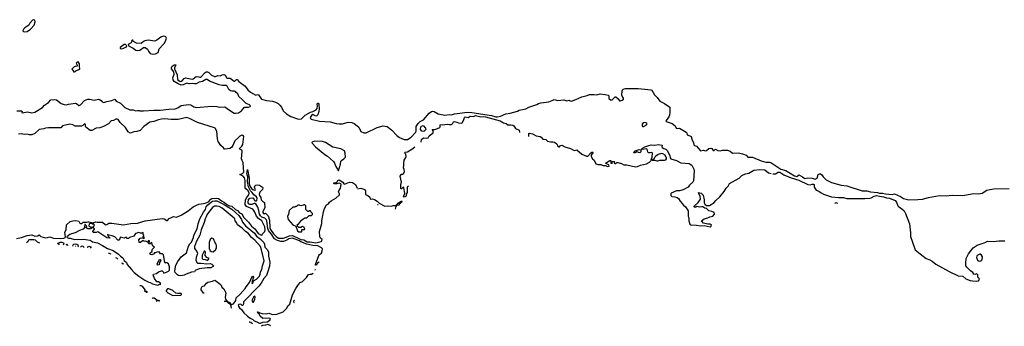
# Model space of a CAD drawing. Extents: x 1933546 to 2138868, y 524910 to 667279.
# Tile 132 of 256: x 2053802 to 2070205, y 548378 to 553480. Entities that reach past the tile are written whole.
import ezdxf

# ---------------------------------------------------------------- set-up
doc = ezdxf.new("R2010")
doc.units = 0

msp = doc.modelspace()

# ---------------------------------------------------------------- linework, layer by layer
at = {"layer": '0CON10XD'}
for points in [[(2053885, 553279), (2053925, 553282), (2053985, 553321), (2054045, 553390), (2054061, 553445), (2054054, 553474), (2054035, 553480), (2054015, 553470), (2053973, 553425), (2053952, 553388), (2053886, 553344), (2053866, 553324), (2053853, 553295), (2053864, 553284), (2053885, 553279)], [(2056015, 552908), (2056065, 552914), (2056108, 552935), (2056124, 552995), (2056209, 553085), (2056234, 553125), (2056249, 553175), (2056238, 553195), (2056225, 553201), (2056195, 553204), (2056155, 553191), (2056085, 553139), (2056055, 553124), (2055945, 553139), (2055885, 553130), (2055865, 553120), (2055825, 553083), (2055751, 553091), (2055700, 553115), (2055695, 553130), (2055685, 553140), (2055675, 553140), (2055663, 553127), (2055668, 553115), (2055662, 553095), (2055610, 553065), (2055613, 553043), (2055695, 553006), (2055735, 552976), (2055765, 552968), (2055805, 552974), (2055865, 553017), (2055895, 553020), (2055932, 552992), (2055948, 552955), (2055978, 552918), (2056015, 552908)], [(2055505, 552994), (2055562, 553018), (2055579, 553031), (2055588, 553048), (2055565, 553068), (2055545, 553067), (2055477, 553015), (2055475, 553002), (2055505, 552994)], [(2054715, 552613), (2054736, 552624), (2054743, 552637), (2054775, 552644), (2054804, 552665), (2054806, 552675), (2054797, 552695), (2054800, 552745), (2054775, 552777), (2054760, 552775), (2054744, 552755), (2054761, 552725), (2054762, 552708), (2054725, 552704), (2054708, 552695), (2054673, 552655), (2054700, 552625), (2054700, 552615), (2054715, 552613)], [(2056037, 551973), (2056145, 551972), (2056288, 551992), (2056395, 551997), (2056435, 552011), (2056495, 552053), (2056615, 552070), (2056653, 552063), (2056705, 552033), (2056745, 552021), (2057005, 552041), (2057085, 552036), (2057126, 552024), (2057215, 552031), (2057232, 552025), (2057265, 551997), (2057375, 551927), (2057405, 551923), (2057449, 551931), (2057495, 551961), (2057545, 552026), (2057615, 552027), (2057640, 552035), (2057645, 552045), (2057633, 552065), (2057575, 552085), (2057516, 552146), (2057451, 552201), (2057438, 552245), (2057408, 552268), (2057397, 552287), (2057382, 552292), (2057335, 552289), (2057315, 552298), (2057289, 552319), (2057256, 552375), (2057245, 552385), (2057175, 552385), (2057124, 552394), (2056967, 552457), (2056925, 552485), (2056905, 552484), (2056848, 552452), (2056795, 552443), (2056745, 552412), (2056715, 552411), (2056675, 552419), (2056623, 552413), (2056585, 552423), (2056525, 552397), (2056495, 552392), (2056441, 552411), (2056374, 552454), (2056357, 552477), (2056351, 552515), (2056378, 552575), (2056370, 552610), (2056333, 552665), (2056334, 552685), (2056345, 552705), (2056375, 552728), (2056400, 552735), (2056401, 552725), (2056381, 552685), (2056383, 552665), (2056426, 552565), (2056434, 552485), (2056475, 552450), (2056506, 552455), (2056541, 552499), (2056565, 552511), (2056675, 552492), (2056694, 552496), (2056744, 552536), (2056785, 552531), (2056805, 552522), (2056822, 552525), (2056891, 552599), (2056910, 552610), (2056933, 552613), (2056953, 552603), (2056995, 552559), (2057045, 552536), (2057065, 552536), (2057105, 552550), (2057143, 552547), (2057175, 552561), (2057205, 552566), (2057227, 552555), (2057245, 552518), (2057255, 552510), (2057307, 552507), (2057375, 552457), (2057385, 552456), (2057415, 552483), (2057425, 552484), (2057455, 552452), (2057556, 552375), (2057602, 552312), (2057646, 552275), (2057735, 552224), (2057765, 552233), (2057780, 552230), (2057830, 552160), (2057915, 552133), (2058015, 552125), (2058065, 552109), (2058106, 552086), (2058138, 552058), (2058164, 552025), (2058191, 551965), (2058245, 551911), (2058321, 551871), (2058445, 551826), (2058495, 551829), (2058559, 551891), (2058645, 551943), (2058688, 551952), (2058740, 551980), (2058757, 552003), (2058764, 552045), (2058758, 552075), (2058765, 552092), (2058775, 552094), (2058784, 552075), (2058790, 551995), (2058785, 551955), (2058770, 551895), (2058755, 551879), (2058735, 551876), (2058685, 551902), (2058662, 551888), (2058642, 551855), (2058647, 551837), (2058657, 551827), (2058795, 551790), (2058975, 551779), (2059074, 551754), (2059125, 551747), (2059180, 551750), (2059275, 551774), (2059338, 551768), (2059375, 551752), (2059425, 551715), (2059450, 551690), (2059488, 551618), (2059535, 551595), (2059575, 551599), (2059755, 551689), (2059855, 551715), (2059925, 551704), (2059995, 551649), (2060084, 551554), (2060131, 551521), (2060205, 551484), (2060265, 551485), (2060325, 551527), (2060395, 551605), (2060405, 551625), (2060407, 551705), (2060439, 551755), (2060475, 551785), (2060530, 551815), (2060625, 551925), (2060665, 551955), (2060682, 551958), (2060705, 551951), (2060775, 551915), (2060885, 551892), (2060955, 551901), (2060995, 551899), (2061045, 551916), (2061265, 551941), (2061333, 551937), (2061665, 551887), (2061735, 551865), (2061762, 551865), (2061815, 551875), (2061902, 551915), (2061976, 551924), (2062095, 551959), (2062125, 551976), (2062234, 551995), (2062283, 552025), (2062415, 552067), (2062445, 552085), (2062485, 552097), (2062615, 552113), (2062675, 552135), (2062705, 552152), (2062765, 552134), (2062865, 552144), (2062915, 552130), (2062955, 552139), (2062975, 552128), (2062995, 552125), (2063069, 552151), (2063166, 552194), (2063255, 552218), (2063295, 552236), (2063375, 552237), (2063415, 552230), (2063475, 552244), (2063558, 552235), (2063605, 552223), (2063617, 552215), (2063619, 552169), (2063655, 552140), (2063675, 552145), (2063725, 552194), (2063735, 552194), (2063770, 552165), (2063792, 552132), (2063805, 552130), (2063838, 552142), (2063861, 552159), (2063859, 552175), (2063837, 552205), (2063833, 552225), (2063837, 552295), (2063845, 552314), (2063858, 552325), (2063895, 552333), (2064105, 552334), (2064216, 552326), (2064314, 552314), (2064335, 552306), (2064380, 552230), (2064425, 552184), (2064467, 552127), (2064546, 552086), (2064635, 552025), (2064632, 551935), (2064625, 551890), (2064614, 551865), (2064570, 551805), (2064566, 551795), (2064570, 551785), (2064672, 551752), (2064720, 551715), (2064740, 551675), (2064765, 551668), (2064795, 551675), (2064905, 551608), (2064916, 551595), (2064924, 551564), (2064969, 551549), (2064986, 551535), (2065003, 551475), (2065027, 551437), (2065035, 551396), (2065044, 551385), (2065075, 551377), (2065145, 551300), (2065195, 551307), (2065225, 551299), (2065245, 551302), (2065285, 551335), (2065315, 551345), (2065332, 551335), (2065355, 551303), (2065372, 551305), (2065395, 551325), (2065435, 551305), (2065473, 551297), (2065512, 551308), (2065595, 551307), (2065641, 551291), (2065675, 551260), (2065775, 551264), (2065845, 551247), (2065905, 551225), (2065935, 551195), (2065945, 551192), (2066010, 551190), (2066155, 551133), (2066235, 551110), (2066295, 551111), (2066317, 551105), (2066485, 550995), (2066565, 550971), (2066710, 550880), (2066747, 550873), (2066785, 550898), (2066846, 550865), (2066865, 550846), (2066885, 550839), (2066935, 550846), (2067004, 550844), (2067055, 550828), (2067085, 550845), (2067105, 550906), (2067125, 550917), (2067145, 550916), (2067165, 550900), (2067188, 550865), (2067236, 550815), (2067325, 550769), (2067485, 550729), (2067584, 550714), (2067835, 550635), (2067915, 550630), (2067975, 550615), (2068094, 550604), (2068125, 550591), (2068175, 550592), (2068227, 550583), (2068338, 550572), (2068375, 550584), (2068475, 550536), (2068525, 550504), (2068614, 550484), (2068765, 550487), (2068845, 550493), (2068945, 550521), (2069125, 550552), (2069235, 550550), (2069335, 550562), (2069505, 550556), (2069545, 550558), (2069695, 550589), (2069783, 550583), (2069834, 550595), (2069915, 550643), (2069964, 550656), (2070033, 550667), (2070287, 550673)], [(2053755, 551963), (2053834, 551964), (2053841, 551955), (2053838, 551935), (2053842, 551932), (2053935, 551947), (2054005, 551930), (2054055, 551939), (2054181, 552019), (2054214, 552056), (2054285, 552105), (2054322, 552145), (2054385, 552150), (2054417, 552145), (2054495, 552087), (2054545, 552068), (2054575, 552066), (2054615, 552077), (2054732, 552092), (2054748, 552088), (2054785, 552054), (2054795, 552052), (2054815, 552064), (2054884, 552136), (2054935, 552159), (2054965, 552159), (2055045, 552142), (2055115, 552156), (2055134, 552154), (2055158, 552138), (2055176, 552115), (2055205, 552105), (2055255, 552120), (2055337, 552133), (2055385, 552160), (2055412, 552125), (2055481, 552091), (2055555, 552021), (2055635, 551980), (2055695, 551980), (2055735, 551962), (2055765, 551970), (2055795, 551970), (2055805, 551962), (2055865, 551962), (2056037, 551973)], [(2053751, 549839), (2053835, 549855), (2053925, 549888), (2054005, 549898), (2054055, 549878), (2054106, 549884), (2054129, 549899), (2054155, 549872), (2054235, 549852), (2054265, 549855), (2054305, 549869), (2054367, 549843), (2054485, 549838), (2054538, 549845), (2054562, 549855), (2054568, 549865), (2054552, 549945), (2054574, 549985), (2054582, 550065), (2054645, 550121), (2054690, 550135), (2054735, 550141), (2054790, 550125), (2054803, 550095), (2054815, 550088), (2054835, 550090), (2054858, 550112), (2054915, 550110), (2054935, 550117), (2054955, 550117), (2055025, 550098), (2055065, 550116), (2055095, 550110), (2055182, 550112), (2055225, 550070), (2055237, 550067), (2055255, 550070), (2055285, 550092), (2055335, 550093), (2055534, 550064), (2055655, 550088), (2055765, 550096), (2055895, 550132), (2056175, 550170), (2056208, 550165), (2056255, 550139), (2056265, 550140), (2056295, 550170), (2056355, 550202), (2056366, 550204), (2056415, 550193), (2056491, 550229), (2056610, 550300), (2056695, 550366), (2056735, 550386), (2056785, 550408), (2056865, 550419), (2056891, 550429), (2056945, 550452), (2056985, 550495), (2057005, 550504), (2057075, 550513), (2057115, 550505), (2057166, 550465), (2057217, 550437), (2057255, 550407), (2057299, 550385), (2057336, 550375), (2057395, 550324), (2057433, 550303), (2057465, 550268), (2057501, 550251), (2057535, 550189), (2057613, 550113), (2057665, 550045), (2057718, 549998), (2057775, 549924), (2057825, 549892), (2057842, 549898), (2057850, 549915), (2057886, 549954), (2057891, 549985), (2057886, 550035), (2057838, 550135), (2057783, 550173), (2057749, 550209), (2057717, 550275), (2057704, 550305), (2057686, 550325), (2057582, 550372), (2057567, 550387), (2057560, 550405), (2057562, 550475), (2057583, 550517), (2057619, 550565), (2057626, 550595), (2057606, 550635), (2057570, 550665), (2057560, 550685), (2057557, 550805), (2057545, 550849), (2057525, 550878), (2057468, 550905), (2057515, 550920), (2057539, 550945), (2057526, 551096), (2057500, 551165), (2057511, 551295), (2057505, 551310), (2057467, 551325), (2057465, 551335), (2057502, 551375), (2057519, 551405), (2057535, 551535), (2057525, 551552), (2057503, 551557), (2057469, 551541), (2057439, 551511), (2057384, 551465), (2057353, 551385), (2057333, 551355), (2057305, 551339), (2057224, 551324), (2057215, 551327), (2057199, 551349), (2057155, 551385), (2057108, 551455), (2057097, 551495), (2057086, 551626), (2057057, 551675), (2057045, 551683), (2056765, 551767), (2056645, 551832), (2056585, 551852), (2056445, 551820), (2056325, 551818), (2056215, 551829), (2056164, 551826), (2056114, 551815), (2056035, 551784), (2055973, 551777), (2055873, 551705), (2055811, 551639), (2055755, 551622), (2055705, 551615), (2055646, 551594), (2055612, 551615), (2055565, 551684), (2055478, 551768), (2055445, 551817), (2055427, 551827), (2055405, 551823), (2055365, 551802), (2055328, 551795), (2055282, 551748), (2055197, 551703), (2055135, 551682), (2055077, 551673), (2055005, 551636), (2054975, 551638), (2054902, 551692), (2054897, 551705), (2054901, 551735), (2054894, 551744), (2054883, 551745), (2054852, 551718), (2054830, 551710), (2054783, 551707), (2054725, 551707), (2054685, 551728), (2054635, 551740), (2054516, 551714), (2054485, 551678), (2054285, 551683), (2054235, 551677), (2054205, 551664), (2054126, 551654), (2054054, 551585), (2054005, 551566), (2053965, 551565), (2053925, 551577), (2053885, 551570), (2053825, 551583), (2053783, 551573)], [(2060492, 551440), (2060496, 551485), (2060505, 551500), (2060535, 551512), (2060585, 551509), (2060605, 551514), (2060625, 551549), (2060693, 551597), (2060689, 551629), (2060673, 551655), (2060715, 551655), (2060735, 551660), (2060801, 551689), (2060805, 551695), (2060805, 551725), (2060815, 551735), (2060845, 551731), (2060925, 551743), (2060965, 551734), (2060993, 551737), (2061011, 551749), (2061032, 551778), (2061045, 551785), (2061087, 551777), (2061115, 551763), (2061165, 551759), (2061176, 551764), (2061198, 551805), (2061212, 551855), (2061225, 551864), (2061275, 551854), (2061308, 551875), (2061365, 551868), (2061395, 551887), (2061485, 551862), (2061532, 551868), (2061564, 551865), (2061805, 551799), (2061865, 551766), (2061905, 551755), (2061935, 551728), (2061985, 551732), (2062019, 551725), (2062035, 551715), (2062061, 551671), (2062121, 551641), (2062130, 551610), (2062128, 551605)], [(2060535, 551620), (2060500, 551625), (2060478, 551655), (2060485, 551697), (2060495, 551709), (2060525, 551720), (2060562, 551675), (2060570, 551655), (2060535, 551620)], [(2064195, 551703), (2064240, 551725), (2064253, 551745), (2064250, 551760), (2064205, 551772), (2064185, 551761), (2064175, 551740), (2064173, 551715), (2064180, 551705), (2064195, 551703)], [(2062286, 551538), (2062284, 551575), (2062286, 551585), (2062299, 551591), (2062345, 551580), (2062405, 551545), (2062475, 551534), (2062489, 551525), (2062515, 551492), (2062565, 551489), (2062595, 551459), (2062645, 551446), (2062685, 551448), (2062711, 551441), (2062750, 551415), (2062759, 551405), (2062761, 551381), (2062785, 551364), (2062795, 551366), (2062814, 551386), (2062835, 551390), (2062882, 551362), (2062977, 551337), (2063042, 551302), (2063085, 551312), (2063165, 551245), (2063245, 551208), (2063265, 551210), (2063315, 551265), (2063345, 551283), (2063351, 551265), (2063322, 551228), (2063320, 551205), (2063345, 551163), (2063372, 551142), (2063402, 551082), (2063433, 551073), (2063483, 551073), (2063525, 551053), (2063555, 551052), (2063603, 551037), (2063620, 551045), (2063618, 551065), (2063568, 551085), (2063560, 551095), (2063635, 551138), (2063647, 551137), (2063660, 551125), (2063650, 551115), (2063650, 551095), (2063655, 551092), (2063670, 551095), (2063677, 551103), (2063672, 551118), (2063705, 551122), (2063712, 551115), (2063708, 551095), (2063720, 551085), (2063735, 551088), (2063748, 551102), (2063765, 551102), (2063829, 551085), (2063866, 551066), (2063915, 551064), (2064063, 551033), (2064095, 551035), (2064143, 551057), (2064245, 551084), (2064295, 551109), (2064328, 551142), (2064324, 551155), (2064339, 551195), (2064345, 551260), (2064335, 551270), (2064305, 551262), (2064285, 551263), (2064275, 551270), (2064264, 551284), (2064258, 551325), (2064245, 551333), (2064175, 551319), (2064160, 551325), (2064179, 551345), (2064215, 551367), (2064285, 551384), (2064325, 551400), (2064385, 551390), (2064444, 551404), (2064503, 551395), (2064502, 551365), (2064508, 551355), (2064535, 551336), (2064565, 551326), (2064595, 551297), (2064631, 551215), (2064640, 551180), (2064652, 551165), (2064747, 551135), (2064815, 551097), (2064955, 551089), (2064999, 551059), (2065035, 550995), (2065041, 550965), (2065029, 550801), (2065014, 550775), (2064960, 550725), (2064938, 550692), (2064855, 550650), (2064795, 550635), (2064745, 550630), (2064655, 550595), (2064650, 550585), (2064651, 550555), (2064665, 550538), (2064715, 550532), (2064755, 550520), (2064775, 550504), (2064805, 550463), (2064861, 550395), (2064896, 550366), (2064937, 550297), (2064936, 550215), (2064950, 550165), (2064948, 550135), (2064969, 550079), (2064984, 550064), (2065075, 550062), (2065141, 550049), (2065205, 550056), (2065306, 550035), (2065320, 550045), (2065325, 550066), (2065306, 550076), (2065265, 550076), (2065195, 550094), (2065162, 550135), (2065203, 550165), (2065265, 550182), (2065298, 550202), (2065347, 550213), (2065378, 550245), (2065374, 550274), (2065335, 550291), (2065282, 550302), (2065245, 550341), (2065214, 550344), (2065181, 550365), (2065165, 550368), (2065125, 550358), (2065085, 550371), (2065055, 550356), (2065038, 550365), (2065041, 550379), (2065105, 550440), (2065144, 550495), (2065137, 550545), (2065114, 550585), (2065110, 550605), (2065155, 550592), (2065189, 550559), (2065207, 550485), (2065206, 550435), (2065215, 550412), (2065245, 550391), (2065275, 550386), (2065295, 550390), (2065366, 550434), (2065399, 550471), (2065465, 550530), (2065539, 550621), (2065570, 550675), (2065605, 550711), (2065629, 550755), (2065786, 550844), (2065835, 550886), (2065895, 550913), (2065951, 550929), (2066035, 550976), (2066126, 550986), (2066215, 550981), (2066275, 550932), (2066319, 550919)], [(2059115, 550963), (2059147, 551075), (2059151, 551125), (2059161, 551139), (2059205, 551166), (2059229, 551195), (2059227, 551257), (2059215, 551299), (2059155, 551329), (2059019, 551359), (2058895, 551437), (2058845, 551451), (2058715, 551458), (2058674, 551445), (2058670, 551435), (2058675, 551425), (2058728, 551365), (2058884, 551235), (2058928, 551208), (2059030, 551120), (2059045, 551095), (2059068, 551035), (2059115, 550963)], [(2060279, 550717), (2060258, 550695), (2060256, 550605), (2060241, 550575), (2060241, 550545), (2060225, 550532), (2060205, 550529), (2060199, 550535), (2060217, 550595), (2060200, 550685), (2060195, 550691), (2060185, 550689), (2060165, 550666), (2060155, 550668), (2060153, 550673), (2060153, 550735), (2060161, 550775), (2060142, 550875), (2060155, 550906), (2060165, 550912), (2060185, 550908), (2060195, 550916), (2060211, 550955), (2060208, 550985), (2060195, 551015), (2060203, 551055), (2060201, 551095), (2060209, 551145), (2060234, 551185), (2060240, 551205), (2060235, 551241), (2060212, 551265), (2060225, 551276), (2060265, 551284), (2060335, 551324), (2060356, 551345), (2060383, 551362)], [(2064041, 551261), (2064033, 551275), (2064055, 551299), (2064125, 551322), (2064148, 551315), (2064148, 551282), (2064135, 551266), (2064085, 551280), (2064055, 551262), (2064041, 551261)], [(2064415, 551130), (2064435, 551134), (2064465, 551143), (2064545, 551141), (2064565, 551148), (2064577, 551165), (2064576, 551175), (2064554, 551225), (2064519, 551249), (2064495, 551255), (2064441, 551239), (2064398, 551212), (2064381, 551195), (2064365, 551162), (2064340, 551145), (2064355, 551140), (2064385, 551142), (2064415, 551130)], [(2058793, 549446), (2058762, 549428), (2058745, 549394), (2058733, 549393), (2058728, 549405), (2058784, 549555), (2058795, 549572), (2058829, 549595), (2058842, 549635), (2058845, 549665), (2058833, 549685), (2058769, 549719), (2058685, 549722), (2058585, 549743), (2058484, 549785), (2058461, 549801), (2058345, 549845), (2058288, 549832), (2058255, 549812), (2058195, 549790), (2058155, 549787), (2058095, 549805), (2058047, 549835), (2057999, 549909), (2057945, 549970), (2057934, 550006), (2057917, 550135), (2057908, 550158), (2057886, 550176), (2057838, 550195), (2057815, 550215), (2057798, 550245), (2057786, 550306), (2057768, 550358), (2057735, 550415), (2057725, 550422), (2057706, 550424), (2057667, 550405), (2057635, 550404), (2057615, 550418), (2057606, 550435), (2057615, 550493), (2057635, 550512), (2057688, 550518), (2057698, 550508), (2057712, 550472), (2057724, 550464), (2057745, 550466), (2057755, 550474), (2057759, 550505), (2057748, 550535), (2057704, 550564), (2057677, 550607), (2057650, 550635), (2057615, 550700), (2057597, 550785), (2057603, 550865), (2057589, 550915), (2057595, 550987), (2057628, 550845), (2057626, 550765), (2057632, 550722), (2057663, 550673), (2057685, 550655), (2057715, 550642), (2057727, 550643), (2057730, 550655), (2057717, 550675), (2057713, 550693), (2057716, 550705), (2057738, 550725), (2057765, 550734), (2057800, 550725), (2057845, 550695), (2057851, 550675), (2057848, 550655), (2057801, 550609), (2057794, 550576), (2057795, 550555), (2057819, 550519), (2057826, 550485), (2057845, 550459), (2057878, 550438), (2057883, 550425), (2057887, 550355), (2057855, 550285), (2057855, 550272), (2057865, 550254), (2057875, 550252), (2057895, 550262), (2057905, 550257), (2057942, 550215), (2057962, 550145), (2057967, 550017), (2057978, 549988), (2058028, 549918), (2058075, 549870), (2058115, 549845), (2058155, 549842), (2058195, 549847), (2058295, 549884), (2058345, 549887), (2058462, 549832), (2058494, 549825), (2058535, 549816), (2058594, 549784), (2058635, 549783), (2058735, 549767), (2058823, 549787), (2058837, 549795), (2058844, 549825), (2058815, 549846), (2058802, 549865), (2058796, 549955), (2058834, 550086), (2058837, 550135), (2058865, 550285), (2058883, 550337), (2058912, 550398), (2058945, 550415), (2058965, 550442), (2058994, 550465), (2059070, 550510), (2059129, 550565), (2059129, 550585), (2059116, 550615), (2059117, 550635), (2059145, 550675), (2059158, 550738), (2059151, 550751), (2059125, 550762), (2059085, 550751), (2059045, 550750), (2059035, 550755), (2059035, 550766), (2059075, 550770), (2059089, 550781), (2059105, 550805), (2059125, 550816), (2059185, 550776), (2059205, 550748), (2059215, 550744), (2059295, 550775), (2059345, 550772), (2059399, 550735), (2059422, 550674)], [(2066350, 550915), (2066395, 550916), (2066438, 550942), (2066465, 550944), (2066535, 550898), (2066655, 550851), (2066785, 550810), (2066935, 550735), (2066975, 550731), (2067005, 550745), (2067025, 550745), (2067036, 550735), (2067038, 550695), (2067073, 550645), (2067115, 550628), (2067155, 550597), (2067195, 550577), (2067325, 550535), (2067445, 550521), (2067525, 550519), (2067583, 550507), (2067884, 550504), (2067965, 550511), (2067986, 550515), (2068035, 550545), (2068075, 550556), (2068125, 550542), (2068195, 550535), (2068245, 550514), (2068295, 550512), (2068389, 550469), (2068412, 550445), (2068429, 550385), (2068447, 550367), (2068495, 550341), (2068535, 550300), (2068559, 550255), (2068627, 550085), (2068645, 549935), (2068640, 549875), (2068677, 549777), (2068723, 549653), (2068802, 549582), (2068905, 549507), (2068966, 549486), (2069003, 549463), (2069062, 549412), (2069285, 549288), (2069435, 549217), (2069515, 549210), (2069565, 549168), (2069635, 549141), (2069678, 549132), (2069745, 549129), (2069773, 549135), (2069790, 549155), (2069784, 549174), (2069764, 549194), (2069764, 549235), (2069745, 549252), (2069715, 549242), (2069695, 549244), (2069679, 549275), (2069640, 549300), (2069621, 549321)], [(2059433, 550668), (2059485, 550676), (2059552, 550655), (2059562, 550625), (2059565, 550569), (2059601, 550555), (2059636, 550525), (2059640, 550496), (2059675, 550501), (2059715, 550487), (2059755, 550462), (2059789, 550429), (2059885, 550379), (2059935, 550385), (2059995, 550376), (2060025, 550390), (2060078, 550388), (2060067, 550373), (2060058, 550330)], [(2057331, 548681), (2057322, 548738), (2057366, 548754), (2057401, 548805), (2057411, 548849), (2057478, 548912), (2057557, 549005), (2057575, 549036), (2057633, 549107), (2057675, 549204), (2057685, 549213), (2057696, 549195), (2057671, 549105), (2057675, 549088), (2057685, 549098), (2057698, 549132), (2057749, 549161), (2057795, 549215), (2057808, 549245), (2057814, 549285), (2057839, 549321), (2057848, 549382), (2057875, 549465), (2057832, 549652), (2057812, 549705), (2057719, 549809), (2057662, 549855), (2057608, 549928), (2057566, 549955), (2057510, 550010), (2057432, 550065), (2057413, 550105), (2057390, 550135), (2057384, 550165), (2057374, 550175), (2057175, 550343), (2057125, 550371), (2057085, 550379), (2057045, 550375), (2057013, 550357), (2056947, 550273), (2056919, 550231), (2056908, 550202), (2056892, 550168), (2056875, 550105), (2056826, 549985), (2056806, 549895), (2056748, 549792), (2056716, 549705), (2056717, 549675), (2056753, 549625), (2056762, 549595), (2056760, 549575), (2056740, 549525), (2056737, 549485), (2056755, 549438), (2056765, 549430), (2056825, 549430), (2056918, 549418), (2056975, 549421), (2057005, 549410), (2057032, 549385), (2057026, 549375), (2056985, 549353), (2056925, 549352), (2056795, 549335), (2056724, 549305), (2056714, 549286), (2056665, 549281), (2056575, 549245), (2056545, 549229), (2056485, 549220), (2056449, 549225), (2056431, 549235), (2056395, 549275), (2056389, 549295), (2056390, 549335), (2056405, 549394), (2056435, 549457), (2056495, 549535), (2056579, 549601), (2056615, 549713), (2056635, 549749), (2056662, 549778), (2056696, 549854), (2056702, 549895), (2056758, 550002), (2056775, 550085), (2056805, 550165), (2056866, 550275), (2056900, 550320), (2056910, 550365), (2056935, 550398), (2056995, 550450), (2057015, 550460), (2057055, 550465), (2057085, 550464), (2057211, 550405), (2057240, 550380), (2057335, 550325), (2057405, 550267), (2057455, 550222), (2057497, 550155), (2057512, 550112), (2057562, 550052), (2057715, 549926), (2057750, 549880), (2057811, 549835), (2057867, 549775), (2057882, 549745), (2057888, 549695), (2057926, 549655), (2057945, 549615), (2057945, 549545), (2057969, 549445), (2057965, 549380), (2057933, 549273), (2057915, 549225), (2057867, 549173), (2057825, 549098), (2057784, 549045), (2057531, 548785), (2057532, 548755), (2057524, 548735), (2057515, 548726), (2057506, 548726), (2057491, 548741), (2057475, 548744), (2057455, 548742), (2057444, 548735), (2057448, 548715), (2057465, 548686), (2057499, 548659), (2057535, 548602), (2057595, 548546), (2057643, 548513), (2057685, 548492), (2057711, 548471), (2057753, 548455), (2057795, 548428), (2057812, 548428), (2057855, 548446), (2057925, 548455), (2057971, 548479), (2057982, 548495), (2057977, 548507), (2057945, 548513), (2057855, 548506), (2057809, 548545), (2057790, 548580), (2057762, 548605), (2057758, 548615), (2057765, 548620), (2057784, 548615), (2057801, 548601), (2057842, 548592), (2057912, 548588), (2057955, 548596), (2058015, 548574), (2058085, 548582), (2058189, 548621), (2058245, 548675), (2058274, 548726), (2058302, 548745), (2058345, 548903), (2058401, 549009), (2058446, 549075), (2058475, 549108), (2058514, 549126), (2058580, 549190), (2058615, 549240), (2058635, 549248), (2058665, 549247), (2058691, 549260)], [(2058495, 549950), (2058500, 549955), (2058502, 549988), (2058545, 549990), (2058550, 550005), (2058540, 550015), (2058540, 550025), (2058515, 550040), (2058485, 550020), (2058452, 550022), (2058430, 550045), (2058433, 550077), (2058445, 550080), (2058498, 550145), (2058535, 550172), (2058555, 550182), (2058585, 550183), (2058625, 550220), (2058665, 550222), (2058682, 550238), (2058680, 550255), (2058650, 550285), (2058645, 550300), (2058625, 550300), (2058615, 550290), (2058605, 550290), (2058572, 550322), (2058572, 550382), (2058555, 550400), (2058535, 550400), (2058527, 550393), (2058485, 550383), (2058465, 550392), (2058438, 550392), (2058415, 550370), (2058395, 550370), (2058385, 550360), (2058355, 550360), (2058294, 550306), (2058282, 550245), (2058262, 550205), (2058275, 550154), (2058355, 550064), (2058400, 550045), (2058432, 549965), (2058455, 549952), (2058495, 549950)], [(2059772, 550397), (2059772, 550402), (2059765, 550402)], [(2060095, 550389), (2060082, 550395), (2060115, 550432), (2060144, 550456), (2060165, 550464), (2060171, 550455), (2060165, 550439), (2060137, 550423), (2060115, 550394), (2060095, 550389)], [(2067430, 550420), (2067405, 550432), (2067385, 550428), (2067380, 550423)], [(2056105, 549060), (2056135, 549080), (2056148, 549072), (2056150, 549095), (2056115, 549118), (2056085, 549120), (2056050, 549175), (2056028, 549235), (2056032, 549248), (2056084, 549256), (2056116, 549284), (2056165, 549303), (2056175, 549302), (2056192, 549285), (2056205, 549260), (2056258, 549282), (2056280, 549295), (2056296, 549314), (2056300, 549365), (2056280, 549415), (2056255, 549433), (2056235, 549438), (2056225, 549430), (2056218, 549438), (2056197, 549565), (2056182, 549582), (2056150, 549585), (2056125, 549620), (2056085, 549612), (2056065, 549600), (2056045, 549600), (2056040, 549585), (2056005, 549568), (2055981, 549571), (2055973, 549585), (2055980, 549605), (2056008, 549625), (2056012, 549658), (2056047, 549695), (2056021, 549711), (2056013, 549723), (2056005, 549770), (2055975, 549752), (2055962, 549752), (2055940, 549765), (2055965, 549780), (2055965, 549798), (2055955, 549802), (2055945, 549798), (2055935, 549780), (2055906, 549796), (2055885, 549790), (2055865, 549802), (2055848, 549802), (2055815, 549770), (2055790, 549775), (2055788, 549815), (2055810, 549845), (2055835, 549852), (2055855, 549850), (2055865, 549840), (2055880, 549845), (2055878, 549858), (2055860, 549865), (2055870, 549895), (2055858, 549908), (2055858, 549938), (2055845, 549930), (2055815, 549928), (2055785, 549940), (2055755, 549927), (2055730, 549925), (2055705, 549880), (2055632, 549858), (2055615, 549840), (2055595, 549840), (2055575, 549860), (2055545, 549842), (2055475, 549860), (2055470, 549835), (2055456, 549814), (2055435, 549810), (2055387, 549867), (2055343, 549883), (2055295, 549892), (2055265, 549908), (2055268, 549885), (2055289, 549869), (2055308, 549845), (2055255, 549852), (2055105, 549950), (2055075, 549940), (2055025, 549940), (2055022, 549955), (2055030, 549975), (2055048, 549992), (2055048, 549998), (2055015, 550020), (2054985, 550000), (2054935, 550000), (2054910, 550015), (2054910, 550025), (2054920, 550035), (2054918, 550048), (2054895, 550070), (2054885, 550070), (2054882, 550032), (2054890, 550025), (2054860, 549995), (2054798, 549975), (2054726, 549934), (2054665, 549919), (2054635, 549903), (2054590, 549865), (2054594, 549854), (2054615, 549843), (2054645, 549847), (2054715, 549823), (2054775, 549828), (2054835, 549822), (2054865, 549830), (2054975, 549811), (2054993, 549803), (2055015, 549783), (2055098, 549768), (2055181, 549721), (2055264, 549674), (2055357, 549637), (2055447, 549577), (2055479, 549545), (2055519, 549519), (2055545, 549475), (2055579, 549439), (2055595, 549406), (2055665, 549324), (2055712, 549275), (2055785, 549215), (2055885, 549146), (2055955, 549111), (2055975, 549109), (2056015, 549087), (2056105, 549060)], [(2055015, 550030), (2055035, 550043), (2055047, 550067), (2055035, 550080), (2055015, 550080), (2055005, 550090), (2054975, 550090), (2054960, 550075), (2054952, 550052), (2054985, 550030), (2055015, 550030)], [(2057025, 549620), (2057070, 549655), (2057070, 549665), (2057080, 549675), (2057082, 549725), (2057078, 549745), (2057060, 549765), (2057030, 549835), (2057005, 549842), (2056978, 549825), (2056960, 549775), (2056960, 549665), (2056970, 549655), (2056972, 549642), (2056992, 549622), (2057025, 549620)], [(2053919, 549771), (2053918, 549775), (2053946, 549794), (2053955, 549816), (2053972, 549825), (2054037, 549825), (2054059, 549815), (2054091, 549781), (2054122, 549775), (2054132, 549769)], [(2054466, 549736), (2054455, 549750), (2054430, 549755), (2054475, 549780), (2054503, 549777), (2054531, 549765), (2054536, 549755), (2054524, 549729)], [(2054586, 549722), (2054582, 549735), (2054585, 549750), (2054600, 549720)], [(2054690, 549710), (2054691, 549735), (2054704, 549745), (2054725, 549748), (2054752, 549745), (2054770, 549735), (2054776, 549706), (2054773, 549701)], [(2054736, 549705), (2054735, 549706), (2054731, 549705)], [(2054822, 549695), (2054822, 549698), (2054835, 549717), (2054855, 549714), (2054879, 549689)], [(2054940, 549682), (2054938, 549685), (2054945, 549706), (2054955, 549711), (2054985, 549698), (2054988, 549685), (2054979, 549678)], [(2069621, 549321), (2069580, 549360), (2069564, 549385), (2069562, 549435), (2069572, 549508), (2069608, 549585), (2069689, 549685), (2069751, 549729), (2069885, 549772), (2069925, 549792), (2070025, 549788), (2070115, 549800), (2070215, 549801)], [(2055281, 549596), (2055295, 549596), (2055314, 549585), (2055314, 549576)], [(2055399, 549521), (2055415, 549520), (2055439, 549495), (2055437, 549493)], [(2056925, 549478), (2056935, 549481), (2056960, 549505), (2056920, 549525), (2056892, 549555), (2056899, 549609), (2056889, 549629), (2056875, 549630), (2056845, 549560), (2056841, 549505), (2056855, 549494), (2056895, 549490), (2056925, 549478)], [(2069795, 549464), (2069831, 549475), (2069843, 549525), (2069843, 549535), (2069825, 549561), (2069806, 549576), (2069795, 549578), (2069755, 549555), (2069746, 549544), (2069742, 549525), (2069759, 549479), (2069775, 549467), (2069795, 549464)], [(2055506, 549435), (2055525, 549416), (2055525, 549413)], [(2056098, 549398), (2056094, 549415), (2056130, 549490), (2056145, 549492), (2056156, 549475), (2056133, 549437), (2056125, 549403), (2056098, 549398)], [(2058724, 549314), (2058725, 549315), (2058728, 549322), (2058729, 549322)], [(2055804, 549058), (2055821, 549055), (2055840, 549045), (2055886, 548984), (2055882, 548975), (2055875, 548972)], [(2056873, 548932), (2056865, 548928), (2056825, 548985), (2056825, 549005), (2056845, 549038), (2056855, 549047), (2056880, 549050), (2056915, 549097), (2056935, 549112), (2057015, 549127), (2057055, 549143), (2057065, 549140), (2057148, 549075), (2057157, 549065), (2057168, 549028), (2057205, 549002), (2057234, 548935), (2057223, 548855), (2057229, 548829), (2057260, 548790), (2057305, 548774), (2057313, 548765), (2057315, 548742), (2057285, 548758), (2057253, 548793), (2057215, 548792), (2057207, 548790)], [(2055892, 548954), (2055892, 548968), (2055905, 548968), (2055920, 548955), (2055924, 548945), (2055915, 548939), (2055906, 548941)], [(2056012, 548839), (2056013, 548845), (2056025, 548852), (2056045, 548852), (2056085, 548817), (2056128, 548805), (2056125, 548797), (2056095, 548803), (2056077, 548793)], [(2056355, 548892), (2056485, 548894), (2056500, 548905), (2056500, 548915), (2056490, 548925), (2056435, 548922), (2056405, 548928), (2056355, 548973), (2056285, 549003), (2056265, 549000), (2056242, 548975), (2056240, 548965), (2056268, 548935), (2056355, 548892)], [(2057695, 548780), (2057722, 548828), (2057726, 548865), (2057717, 548877), (2057695, 548861), (2057668, 548805), (2057685, 548782), (2057695, 548780)], [(2058378, 548809), (2058364, 548795), (2058371, 548775), (2058373, 548773)], [(2057678, 548419), (2057652, 548442), (2057635, 548447), (2057626, 548445)], [(2057979, 548388), (2057975, 548394), (2057935, 548410), (2057895, 548397), (2057846, 548394), (2057827, 548378)]]:
    msp.add_lwpolyline(points, dxfattribs=at)

doc.saveas('drawing.dxf')
